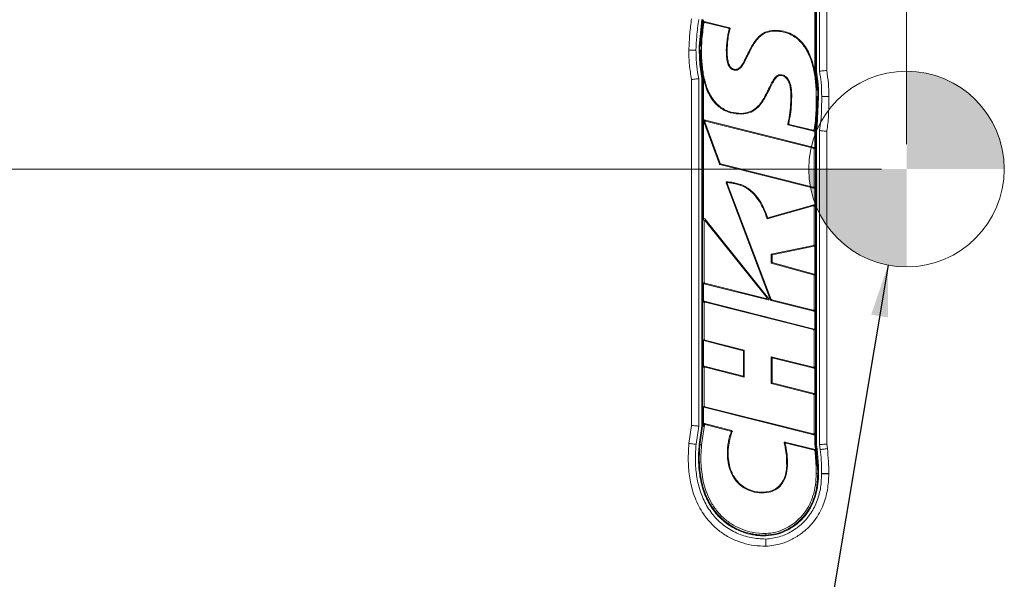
# Model space of a CAD drawing. Header units: millimetres. Extents: x 0 to 1118, y 0 to 864.
# Tile 199 of 248: x 742 to 805, y 445 to 481. Entities that reach past the tile are written whole.
import ezdxf

# ---------------------------------------------------------------- set-up
doc = ezdxf.new("R2010")
doc.units = ezdxf.units.MM
doc.styles.add('SLDTEXTSTYLE3', font='TXT', dxfattribs={"width": 0.605})
doc.dimstyles.new('SLDDIMSTYLE0', dxfattribs={"dimtxt": 0.18, "dimasz": 3.302, "dimexe": 0, "dimexo": 0.0625, "dimgap": 0, "dimtad": 0, "dimtih": 1, "dimtoh": 1, "dimdec": 0, "dimrnd": 1e-09, "dimzin": 0, "dimdsep": 46, "dimtxsty": 'Standard', "dimsah": 1, "dimcen": 0.09, "dimadec": 0, "dimazin": 0, "dimtfac": 3.302, "dimtdec": 0, "dimtofl": 0, "dimtmove": 0, "dimatfit": 3, "dimfxl": 1, "dimfrac": 2, "dimtolj": 1, "dimtzin": 0, "dimarcsym": 0})
doc.dimstyles.new('SLDDIMSTYLE1', dxfattribs={"dimtxt": 3.175, "dimasz": 3.302, "dimexe": 0, "dimexo": 0.0625, "dimgap": 0.79375, "dimtad": 0, "dimtih": 1, "dimtoh": 1, "dimdec": 1, "dimlfac": 4, "dimrnd": 1e-09, "dimzin": 12, "dimdsep": 46, "dimtxsty": 'SLDTEXTSTYLE3', "dimsah": 1, "dimcen": 0.09, "dimadec": 0, "dimazin": 3, "dimtfac": 1, "dimtofl": 0, "dimtmove": 0, "dimatfit": 3, "dimfxl": 1, "dimfrac": 2, "dimtolj": 1, "dimtzin": 12, "dimarcsym": 0})

# ---------------------------------------------------------------- blocks, each defined once
blk = doc.blocks.new('_D_7')
at = {"color": 7, "linetype": 'Continuous', "lineweight": 0}
for p, q in [((690.643, 549.546), (690.643, 575.881)), ((799.193, 473.236), (799.193, 575.881)), ((690.643, 574.281), (739.46, 574.281)), ((799.193, 574.281), (750.375, 574.281))]:
    blk.add_line(p, q, dxfattribs=at)
for points in [[(690.643, 574.281), (693.945, 573.773), (693.945, 574.789)], [(799.193, 574.281), (795.891, 574.789), (795.891, 573.773)]]:
    blk.add_solid(points, dxfattribs=at)
at = {"color": 7, "linetype": 'Continuous', "lineweight": 0, "insert": (739.46, 575.937), "char_height": 3.175, "attachment_point": 1, "style": 'SLDTEXTSTYLE3'}
blk.add_mtext('434.2', dxfattribs=at)
blk = doc.blocks.new('_D_8')
at = {"color": 7, "linetype": 'Continuous', "lineweight": 0}
for p, q in [((689.043, 545.286), (623.324, 545.286)), ((624.924, 545.286), (624.924, 510.897)), ((624.924, 471.636), (624.924, 506.025)), ((797.593, 471.636), (623.324, 471.636))]:
    blk.add_line(p, q, dxfattribs=at)
for points in [[(624.924, 545.286), (624.416, 541.984), (625.432, 541.984)], [(624.924, 471.636), (625.432, 474.938), (624.416, 474.938)]]:
    blk.add_solid(points, dxfattribs=at)
at = {"color": 7, "linetype": 'Continuous', "lineweight": 0, "insert": (619.467, 510.117), "char_height": 3.175, "attachment_point": 1, "style": 'SLDTEXTSTYLE3'}
blk.add_mtext('294.6', dxfattribs=at)
blk = doc.blocks.new('SW_DOWELSYMBOL_9')
at = {"linetype": 'Continuous', "lineweight": 0}
h = blk.add_hatch(color=0, dxfattribs=at)
edge = h.paths.add_edge_path(flags=0)
edge.add_arc((0, 0), 6.25, 0, 90)
edge.add_line((0, 6.25), (0, 0))
edge.add_line((0, 0), (6.25, 0))
h = blk.add_hatch(color=0, dxfattribs=at)
edge = h.paths.add_edge_path(flags=0)
edge.add_arc((0, 0), 6.25, 180, 270)
edge.add_line((0, -6.25), (0, 0))
edge.add_line((0, 0), (-6.25, 0))
at = {"color": 0, "linetype": 'Continuous', "lineweight": 0}
blk.add_circle((0, 0), 6.25, dxfattribs=at)

msp = doc.modelspace()

# ---------------------------------------------------------------- linework, layer by layer
at = {"color": 7, "linetype": 'Continuous', "lineweight": 15}
for p, q in [((793.382, 496.795), (793.382, 477.867)), ((793.432, 496.831), (793.432, 477.871)), ((793.631, 477.89), (793.631, 496.799)), ((794.089, 496.799), (794.089, 477.932)), ((793.332, 481.918), (793.332, 477.862)), ((785.933, 479.48), (786.103, 481.185)), ((787.873, 480.667), (786.243, 481.072)), ((787.812, 480.63), (786.287, 481.01)), ((785.272, 479.226), (785.272, 479.231)), ((785.73, 479.232), (785.73, 479.229)), ((785.929, 479.231), (785.933, 479.48)), ((785.968, 478.327), (785.929, 479.231)), ((785.979, 479.231), (785.983, 479.478)), ((786.038, 478.796), (786.029, 479.231)), ((787.721, 479.215), (787.67, 479.215)), ((786.103, 477.431), (785.968, 478.327)), ((786.153, 477.436), (786.018, 478.331)), ((788.247, 478), (788.249, 477.949)), ((793.332, 477.862), (793.333, 477.855)), ((793.382, 477.867), (793.489, 477.072)), ((793.432, 477.871), (793.539, 477.077)), ((785.446, 455.245), (785.446, 477.361)), ((785.904, 477.409), (785.904, 455.213)), ((786.103, 455.199), (786.103, 477.431)), ((786.153, 455.195), (786.153, 477.436)), ((786.203, 477.442), (786.202, 477.447)), ((786.203, 474.752), (786.203, 477.442)), ((793.513, 476.673), (793.521, 476.275)), ((793.539, 477.077), (793.563, 476.675)), ((793.563, 476.675), (793.571, 476.275)), ((793.571, 476.275), (793.478, 474.383)), ((793.77, 476.275), (793.77, 476.277)), ((794.229, 476.28), (794.229, 476.276)), ((786.203, 468.42), (786.203, 474.719)), ((786.205, 474.715), (787.232, 471.945)), ((786.285, 474.643), (786.205, 474.715)), ((786.26, 474.776), (786.34, 474.704)), ((793.297, 473.012), (786.26, 474.776)), ((786.285, 474.643), (787.27, 471.987)), ((793.246, 472.972), (786.34, 474.704)), ((791.629, 474.456), (793.266, 474.048)), ((791.691, 474.493), (793.228, 474.11)), ((793.332, 474.125), (793.332, 472.967)), ((793.429, 474.39), (793.382, 474.119)), ((793.382, 474.119), (793.382, 454.009)), ((793.478, 474.383), (793.432, 474.114)), ((793.432, 474.114), (793.432, 454.012)), ((793.631, 454.026), (793.631, 474.093)), ((794.089, 474.048), (794.089, 454.058)), ((793.246, 472.972), (793.297, 473.012)), ((793.332, 472.967), (793.281, 472.927)), ((793.281, 470.52), (793.281, 472.927)), ((787.232, 471.945), (787.27, 471.987)), ((787.302, 471.959), (787.264, 471.916)), ((787.264, 471.916), (793.274, 470.41)), ((787.302, 471.959), (793.224, 470.475)), ((787.659, 470.759), (790.504, 463.266)), ((787.734, 470.703), (790.542, 463.308)), ((793.274, 470.41), (793.224, 470.475)), ((793.281, 470.52), (793.332, 470.455)), ((793.332, 470.455), (793.332, 469.303)), ((793.222, 469.281), (790.281, 468.461)), ((793.273, 469.347), (790.314, 468.523)), ((793.222, 469.281), (793.273, 469.347)), ((793.332, 469.303), (793.281, 469.236)), ((793.281, 466.791), (793.281, 469.236)), ((786.254, 468.277), (786.203, 468.42)), ((786.286, 468.45), (786.336, 468.306)), ((790.383, 463.352), (786.286, 468.45)), ((786.254, 468.277), (786.254, 464.39)), ((790.25, 463.437), (786.336, 468.306)), ((790.542, 466.206), (793.244, 466.745)), ((790.593, 466.164), (793.294, 466.704)), ((793.294, 466.704), (793.244, 466.745)), ((793.281, 466.791), (793.332, 466.749)), ((793.332, 466.749), (793.332, 464.878)), ((790.542, 465.618), (790.542, 466.206)), ((790.593, 466.164), (790.542, 466.206)), ((790.593, 465.657), (790.593, 466.164)), ((790.593, 465.657), (790.542, 465.618)), ((793.247, 464.884), (790.542, 465.618)), ((793.297, 464.923), (790.593, 465.657)), ((793.247, 464.884), (793.297, 464.923)), ((793.332, 464.878), (793.281, 464.839)), ((793.281, 462.663), (793.281, 464.839)), ((786.203, 464.351), (786.254, 464.39)), ((786.203, 463.146), (786.203, 464.351)), ((786.289, 464.345), (786.238, 464.306)), ((786.238, 464.306), (790.336, 463.278)), ((786.289, 464.345), (790.202, 463.363)), ((790.25, 463.437), (790.383, 463.352)), ((786.254, 463.081), (786.203, 463.146)), ((786.254, 463.081), (786.254, 460.754)), ((786.261, 463.191), (786.312, 463.126)), ((793.297, 461.414), (786.261, 463.191)), ((793.246, 461.375), (786.312, 463.126)), ((790.336, 463.278), (790.202, 463.363)), ((790.504, 463.266), (790.542, 463.308)), ((790.574, 463.28), (790.537, 463.237)), ((790.537, 463.237), (793.274, 462.553)), ((790.574, 463.28), (793.224, 462.618)), ((793.274, 462.553), (793.224, 462.618)), ((793.281, 462.663), (793.332, 462.598)), ((793.332, 462.598), (793.332, 461.369)), ((793.246, 461.375), (793.297, 461.414)), ((793.332, 461.369), (793.281, 461.33)), ((793.281, 459.017), (793.281, 461.33)), ((786.203, 460.715), (786.254, 460.754)), ((786.203, 459.002), (786.203, 460.715)), ((786.289, 460.71), (786.238, 460.67)), ((786.238, 460.67), (788.767, 460.02)), ((786.289, 460.71), (788.818, 460.059)), ((788.767, 460.02), (788.818, 460.059)), ((788.767, 460.02), (788.767, 458.403)), ((788.818, 460.059), (788.818, 458.338)), ((790.542, 459.629), (793.224, 458.972)), ((790.542, 457.929), (790.542, 459.629)), ((790.592, 459.564), (790.542, 459.629)), ((786.254, 458.937), (786.203, 459.002)), ((786.261, 459.047), (786.312, 458.982)), ((788.767, 458.403), (786.261, 459.047)), ((788.818, 458.338), (786.312, 458.982)), ((790.593, 457.968), (790.592, 459.564)), ((790.592, 459.564), (793.274, 458.907)), ((793.274, 458.907), (793.224, 458.972)), ((793.281, 459.017), (793.332, 458.952)), ((786.254, 458.937), (786.254, 456.494)), ((788.767, 458.403), (788.818, 458.338)), ((793.332, 458.952), (793.332, 457.241)), ((790.593, 457.968), (790.542, 457.929)), ((793.246, 457.246), (790.542, 457.929)), ((793.297, 457.286), (790.593, 457.968)), ((793.246, 457.246), (793.297, 457.286)), ((793.332, 457.241), (793.281, 457.201)), ((793.281, 454.756), (793.281, 457.201)), ((786.203, 456.454), (786.254, 456.494)), ((786.203, 455.191), (786.203, 456.454)), ((786.289, 456.449), (786.238, 456.409)), ((786.289, 456.449), (793.224, 454.711)), ((786.238, 456.409), (793.274, 454.646)), ((785.281, 454.099), (785.446, 455.245)), ((785.904, 455.213), (785.737, 454.047)), ((785.934, 454.024), (786.103, 455.199)), ((786.153, 455.195), (785.984, 454.019)), ((786.266, 455.271), (786.084, 454.007)), ((786.203, 455.191), (786.153, 455.195)), ((786.203, 455.191), (786.224, 455.334)), ((786.266, 455.271), (786.224, 455.334)), ((786.281, 455.373), (786.323, 455.31)), ((786.281, 455.373), (788.019, 454.919)), ((787.947, 454.886), (786.323, 455.31)), ((793.274, 454.646), (793.224, 454.711)), ((793.281, 454.756), (793.332, 454.691)), ((793.332, 454.691), (793.332, 454.005)), ((785.984, 454.019), (786.084, 454.007)), ((791.421, 454.189), (793.344, 453.71)), ((793.298, 453.669), (791.491, 454.119)), ((793.382, 454.009), (793.419, 453.743)), ((793.432, 454.012), (793.469, 453.75)), ((793.675, 453.71), (793.631, 454.026)), ((794.089, 454.058), (794.129, 453.774)), ((793.506, 452.638), (793.419, 453.743)), ((793.469, 453.75), (793.556, 452.64)), ((791.529, 452.675), (791.58, 452.675)), ((793.438, 453.041), (793.455, 452.684)), ((793.514, 452.171), (793.506, 452.638)), ((793.556, 452.64), (793.564, 452.17)), ((793.763, 452.168), (793.763, 452.171)), ((794.221, 452.171), (794.221, 452.164)), ((790.405, 451.028), (790.415, 450.978))]:
    msp.add_line(p, q, dxfattribs=at)
at = {"color": 7, "linetype": 'Continuous', "lineweight": 15, "flags": 128}
for points in [[(790.751, 480.508), (790.751, 480.498), (790.751, 480.457)], [(786.029, 479.231), (786.014, 479.231), (785.999, 479.231), (785.979, 479.231)], [(786.029, 479.231), (786.04, 479.231), (786.08, 479.231)], [(793.332, 477.862), (793.357, 477.864), (793.382, 477.867)], [(786.203, 477.442), (786.178, 477.439), (786.153, 477.436)], [(791.113, 477.612), (791.113, 477.622), (791.112, 477.662)], [(791.801, 476.411), (791.812, 476.411), (791.852, 476.411)], [(793.471, 476.275), (793.461, 476.275), (793.42, 476.274)], [(793.471, 476.275), (793.486, 476.275), (793.501, 476.275), (793.521, 476.275)], [(788.63, 475.146), (788.63, 475.156), (788.63, 475.196)], [(793.332, 474.125), (793.357, 474.122), (793.382, 474.119)], [(788.495, 470.676), (788.492, 470.666), (788.48, 470.628)], [(785.904, 455.213), (785.857, 455.216), (785.795, 455.221), (785.719, 455.226), (785.634, 455.232), (785.542, 455.239), (785.446, 455.245)], [(793.332, 454.005), (793.357, 454.007), (793.382, 454.009)], [(794.089, 454.058), (793.993, 454.051), (793.901, 454.045), (793.816, 454.039), (793.74, 454.034), (793.678, 454.029), (793.631, 454.026)], [(787.804, 453.867), (787.794, 453.867), (787.754, 453.871)], [(794.129, 453.774), (794.058, 453.764), (793.988, 453.754), (793.921, 453.745), (793.858, 453.736), (793.801, 453.728), (793.751, 453.721), (793.709, 453.715), (793.675, 453.71)], [(793.514, 452.171), (793.483, 452.171), (793.453, 452.171), (793.413, 452.171)], [(790.192, 448.239), (790.192, 448.27), (790.192, 448.3), (790.192, 448.34)]]:
    msp.add_lwpolyline(points, dxfattribs=at)
at = {"color": 7, "linetype": 'Continuous', "lineweight": 0}
msp.add_circle((799.193, 471.636), 6.25, dxfattribs=at)
at = {"color": 7, "linetype": 'Continuous', "lineweight": 15}
for centre, major_axis, ratio, start_param, end_param in [((786.26, 474.721), (0.0493, -0.0442), 0.755742, 2.179777, 3.442812), ((786.108, 474.857), (-0.096, 0.137), 0.197502, 3.123046, 3.711348), ((786.26, 474.721), (0.0493, -0.0442), 0.755742, 4.031113, 4.103408), ((786.341, 474.648), (0.0493, -0.0442), 0.755742, 2.179777, 4.103408), ((793.227, 472.921), (-0.0443, -0.0346), 0.889953, 2.534678, 3.748508), ((793.278, 472.961), (-0.0443, -0.0346), 0.889953, 2.534678, 3.748508), ((787.281, 471.967), (0.0367, 0.0409), 0.909616, 2.694451, 3.588734), ((787.319, 472.01), (0.0367, 0.0409), 0.909616, 2.694451, 3.588734), ((793.227, 470.53), (-0.0368, 0.0472), 0.835862, 2.321863, 3.961322), ((793.278, 470.465), (-0.0368, 0.0472), 0.835862, 2.321863, 3.961322), ((793.227, 469.226), (-0.0364, -0.0479), 0.83152, 2.310902, 3.972283), ((793.278, 469.293), (-0.0364, -0.0479), 0.83152, 2.310902, 3.972283), ((786.257, 468.399), (0.0261, -0.0743), 0.634974, 2.077052, 4.206133), ((786.308, 468.256), (0.0261, -0.0743), 0.634974, 2.077052, 4.206133), ((793.227, 466.797), (-0.0436, 0.0358), 0.886301, 2.513066, 3.770119), ((793.278, 466.755), (-0.0436, 0.0358), 0.886301, 2.513066, 3.770119), ((793.227, 464.834), (-0.0446, -0.0341), 0.891319, 2.543231, 3.739954), ((793.278, 464.872), (-0.0446, -0.0341), 0.891319, 2.543231, 3.739954), ((786.257, 464.357), (0.0443, 0.0346), 0.889965, 2.534754, 3.748432), ((786.308, 464.396), (0.0443, 0.0346), 0.889965, 2.534754, 3.748432), ((790.194, 463.421), (-0.068, 0.0436), 0.61886, 2.067922, 4.215263), ((786.257, 463.136), (0.0368, -0.0472), 0.835569, 2.321106, 3.96208), ((786.308, 463.071), (0.0368, -0.0472), 0.835569, 2.321106, 3.96208), ((790.327, 463.335), (-0.068, 0.0436), 0.61886, 2.067922, 4.215263), ((790.553, 463.289), (0.0365, 0.0411), 0.909917, 2.697788, 3.585397), ((790.591, 463.331), (0.0365, 0.0411), 0.909917, 2.697788, 3.585397), ((793.227, 462.673), (-0.0368, 0.0471), 0.835962, 2.322122, 3.961064), ((793.278, 462.608), (-0.0368, 0.0471), 0.835962, 2.322122, 3.961064), ((793.227, 461.324), (-0.0443, -0.0345), 0.890069, 2.535397, 3.747789), ((793.278, 461.363), (-0.0443, -0.0345), 0.890069, 2.535397, 3.747789), ((786.257, 460.721), (0.0444, 0.0344), 0.89038, 2.537325, 3.74586), ((786.308, 460.76), (0.0444, 0.0344), 0.89038, 2.537325, 3.74586), ((786.257, 458.992), (0.0367, -0.0473), 0.834883, 2.319342, 3.963843), ((786.308, 458.927), (0.0367, -0.0473), 0.834883, 2.319342, 3.963843), ((793.227, 459.026), (-0.0369, 0.047), 0.836718, 2.32409, 3.959095), ((793.278, 458.962), (-0.0369, 0.047), 0.836718, 2.32409, 3.959095), ((793.227, 457.195), (-0.0443, -0.0345), 0.890066, 2.535377, 3.747808), ((793.278, 457.235), (-0.0443, -0.0345), 0.890066, 2.535377, 3.747808), ((786.257, 456.46), (0.0443, 0.0346), 0.889941, 2.534604, 3.748581), ((786.308, 456.5), (0.0443, 0.0346), 0.889941, 2.534604, 3.748581), ((786.276, 455.318), (0.0324, -0.0487), 0.855026, 2.378011, 3.905175), ((786.318, 455.255), (0.0324, -0.0487), 0.855026, 2.378011, 3.905175), ((793.227, 454.766), (-0.0368, 0.0472), 0.835857, 2.32185, 3.961336), ((793.278, 454.701), (-0.0368, 0.0472), 0.835857, 2.32185, 3.961336)]:
    msp.add_ellipse(centre, major_axis=major_axis, ratio=ratio, start_param=start_param, end_param=end_param, dxfattribs=at)
for points, knots in [([(785.272, 479.231), (785.287, 479.584), (785.316, 480.252), (785.404, 480.914), (785.446, 481.226)], [0, 0, 0, 0, 0.528539, 1, 1, 1, 1]), ([(785.904, 481.2), (785.856, 480.839), (785.768, 480.186), (785.742, 479.527), (785.73, 479.232)], [0, 0, 0, 0, 0.552118, 1, 1, 1, 1]), ([(785.983, 479.478), (785.984, 479.503), (785.993, 479.745), (786.028, 480.15), (786.093, 480.691), (786.133, 481.018), (786.153, 481.182)], [0, 0, 0, 0, 0.044767, 0.422712, 0.711347, 1, 1, 1, 1]), ([(786.044, 479.69), (786.057, 479.86), (786.082, 480.194), (786.145, 480.69), (786.184, 481.016), (786.203, 481.179)], [0, 0, 0, 0, 0.341968, 0.670974, 1, 1, 1, 1]), ([(786.186, 481.033), (786.165, 480.859), (786.117, 480.471), (786.066, 480.024), (786.048, 479.749), (786.044, 479.69)], [0, 0, 0, 0, 0.389019, 0.86791, 1, 1, 1, 1]), ([(786.186, 481.033), (786.187, 481.038), (786.189, 481.049), (786.199, 481.063), (786.212, 481.071), (786.227, 481.075), (786.238, 481.073), (786.243, 481.072)], [0, 0, 0, 0, 0.207841, 0.416523, 0.607607, 0.789609, 1, 1, 1, 1]), ([(786.229, 480.97), (786.22, 480.984), (786.206, 481.005), (786.191, 481.025), (786.186, 481.033)], [0, 0, 0, 0, 0.640394, 1, 1, 1, 1]), ([(786.287, 481.01), (786.281, 481.011), (786.27, 481.012), (786.254, 481.008), (786.242, 480.999), (786.233, 480.986), (786.231, 480.976), (786.229, 480.97)], [0, 0, 0, 0, 0.2079657, 0.4167612, 0.6080419, 0.7902631, 1, 1, 1, 1]), ([(786.243, 481.072), (786.253, 481.058), (786.268, 481.037), (786.282, 481.016), (786.287, 481.01)], [0, 0, 0, 0, 0.68272, 1, 1, 1, 1]), ([(786.229, 480.97), (786.205, 480.774), (786.157, 480.387), (786.094, 479.807), (786.085, 479.423), (786.08, 479.231)], [0, 0, 0, 0, 0.340481, 0.669792, 1, 1, 1, 1]), ([(787.67, 479.215), (787.68, 479.431), (787.697, 479.775), (787.768, 480.228), (787.821, 480.463), (787.846, 480.574)], [0, 0, 0, 0, 0.472538, 0.752635, 1, 1, 1, 1]), ([(787.721, 479.215), (787.731, 479.431), (787.749, 479.791), (787.824, 480.256), (787.882, 480.503), (787.907, 480.61)], [0, 0, 0, 0, 0.45977, 0.766988, 1, 1, 1, 1]), ([(787.812, 480.63), (787.824, 480.637), (787.845, 480.65), (787.865, 480.662), (787.873, 480.667)], [0, 0, 0, 0, 0.6140071, 1, 1, 1, 1]), ([(787.846, 480.574), (787.847, 480.579), (787.848, 480.59), (787.844, 480.605), (787.835, 480.618), (787.824, 480.626), (787.815, 480.629), (787.812, 480.63)], [0, 0, 0, 0, 0.220826, 0.442349, 0.649095, 0.849967, 1, 1, 1, 1]), ([(787.907, 480.61), (787.899, 480.605), (787.879, 480.593), (787.858, 480.581), (787.846, 480.574)], [0, 0, 0, 0, 0.386078, 1, 1, 1, 1]), ([(787.873, 480.667), (787.878, 480.665), (787.889, 480.661), (787.9, 480.65), (787.907, 480.636), (787.909, 480.622), (787.908, 480.614), (787.907, 480.61)], [0, 0, 0, 0, 0.220006, 0.44074, 0.646552, 0.846353, 1, 1, 1, 1]), ([(790.751, 480.508), (790.548, 480.485), (790.167, 480.441), (789.635, 480.038), (789.304, 479.534), (789.046, 479.012), (788.854, 478.604), (788.679, 478.287), (788.514, 478.103), (788.384, 478.015), (788.292, 478.005), (788.247, 478)], [0, 0, 0, 0, 0.160682, 0.301437, 0.516081, 0.639305, 0.767098, 0.877959, 0.926769, 0.96474, 1, 1, 1, 1]), ([(790.751, 480.457), (790.567, 480.438), (790.196, 480.398), (789.673, 480.007), (789.3, 479.435), (789.035, 478.864), (788.813, 478.415), (788.633, 478.135), (788.437, 477.984), (788.32, 477.953), (788.258, 477.95), (788.249, 477.949)], [0, 0, 0, 0, 0.1463263, 0.2936295, 0.5028863, 0.6888135, 0.7969059, 0.9056636, 0.9508184, 0.9921528, 1, 1, 1, 1]), ([(793.333, 477.855), (793.267, 478.137), (793.129, 478.73), (792.728, 479.524), (792.12, 480.147), (791.427, 480.466), (790.954, 480.495), (790.751, 480.508)], [0, 0, 0, 0, 0.214247, 0.451054, 0.649993, 0.849934, 1, 1, 1, 1]), ([(793.42, 476.274), (793.416, 476.49), (793.406, 477.008), (793.309, 477.825), (793.077, 478.713), (792.68, 479.505), (792.083, 480.109), (791.407, 480.418), (790.947, 480.445), (790.751, 480.457)], [0, 0, 0, 0, 0.1166515, 0.2799885, 0.442896, 0.610825, 0.7522835, 0.8944516, 1, 1, 1, 1]), ([(785.73, 479.232), (785.702, 479.232), (785.647, 479.232), (785.508, 479.231), (785.387, 479.231), (785.307, 479.231), (785.283, 479.231), (785.272, 479.231)], [0, 0, 0, 0, 0.290846, 0.581697, 0.872547, 0.942588, 1, 1, 1, 1]), ([(785.73, 479.229), (785.702, 479.228), (785.647, 479.228), (785.508, 479.227), (785.387, 479.227), (785.307, 479.226), (785.283, 479.226), (785.272, 479.226)], [0, 0, 0, 0, 0.290846, 0.581693, 0.872546, 0.942588, 1, 1, 1, 1]), ([(785.446, 477.361), (785.393, 477.667), (785.288, 478.285), (785.277, 478.911), (785.272, 479.226)], [0, 0, 0, 0, 0.4966694, 1, 1, 1, 1]), ([(785.73, 479.229), (785.736, 478.889), (785.748, 478.278), (785.856, 477.676), (785.904, 477.409)], [0, 0, 0, 0, 0.555612, 1, 1, 1, 1]), ([(786.018, 478.331), (786.016, 478.353), (785.99, 478.652), (785.984, 478.953), (785.979, 479.231)], [0, 0, 0, 0, 0.073403, 1, 1, 1, 1]), ([(785.983, 479.478), (785.983, 479.478), (785.983, 479.478), (785.983, 479.478), (785.983, 479.479), (785.984, 479.48), (785.987, 479.482), (785.998, 479.489), (786.015, 479.498), (786.029, 479.504), (786.035, 479.506)], [0, 0, 0, 0, 0.000242, 0.002455, 0.005438, 0.013226, 0.044908, 0.170417, 0.670933, 1, 1, 1, 1]), ([(786.035, 479.506), (786.035, 479.522), (786.038, 479.583), (786.041, 479.645), (786.044, 479.69)], [0, 0, 0, 0, 0.265712, 1, 1, 1, 1]), ([(786.08, 479.231), (786.084, 479.015), (786.093, 478.513), (786.178, 477.728), (786.383, 476.888), (786.736, 476.137), (787.277, 475.561), (787.936, 475.24), (788.406, 475.21), (788.63, 475.196)], [0, 0, 0, 0, 0.120707, 0.2808554, 0.4405891, 0.6024967, 0.7385287, 0.8751925, 1, 1, 1, 1]), ([(788.249, 477.949), (788.198, 477.953), (788.101, 477.96), (787.973, 478.031), (787.854, 478.16), (787.752, 478.389), (787.689, 478.706), (787.672, 478.995), (787.671, 479.165), (787.67, 479.215)], [0, 0, 0, 0, 0.09857, 0.187576, 0.276246, 0.436407, 0.669196, 0.903164, 1, 1, 1, 1]), ([(788.247, 478), (788.197, 478.004), (788.105, 478.012), (787.981, 478.089), (787.867, 478.237), (787.783, 478.477), (787.729, 478.817), (787.724, 479.07), (787.721, 479.215)], [0, 0, 0, 0, 0.103083, 0.186492, 0.292164, 0.481779, 0.701715, 1, 1, 1, 1]), ([(786.038, 478.796), (786.042, 478.72), (786.049, 478.566), (786.062, 478.413), (786.068, 478.337)], [0, 0, 0, 0, 0.499847, 1, 1, 1, 1]), ([(786.068, 478.337), (786.083, 478.187), (786.114, 477.889), (786.173, 477.594), (786.202, 477.447)], [0, 0, 0, 0, 0.499635, 1, 1, 1, 1]), ([(793.463, 476.669), (793.453, 476.868), (793.431, 477.265), (793.366, 477.658), (793.333, 477.855)], [0, 0, 0, 0, 0.49967, 1, 1, 1, 1]), ([(794.089, 477.932), (794.088, 477.932), (794.063, 477.93), (793.982, 477.923), (793.852, 477.911), (793.714, 477.898), (793.659, 477.893), (793.631, 477.89)], [0, 0, 0, 0, 0.009112, 0.128281, 0.419436, 0.709698, 1, 1, 1, 1]), ([(793.77, 476.277), (793.765, 476.578), (793.754, 477.119), (793.669, 477.653), (793.631, 477.89)], [0, 0, 0, 0, 0.5564777, 1, 1, 1, 1]), ([(794.089, 477.932), (794.131, 477.661), (794.214, 477.114), (794.224, 476.56), (794.229, 476.28)], [0, 0, 0, 0, 0.495055, 1, 1, 1, 1]), ([(785.904, 477.409), (785.876, 477.406), (785.821, 477.4), (785.683, 477.385), (785.553, 477.372), (785.472, 477.363), (785.447, 477.361), (785.446, 477.361)], [0, 0, 0, 0, 0.290129, 0.580213, 0.871461, 0.991479, 1, 1, 1, 1]), ([(786.202, 477.447), (786.248, 477.265), (786.367, 476.794), (786.687, 476.119), (787.239, 475.524), (787.915, 475.192), (788.399, 475.161), (788.63, 475.146)], [0, 0, 0, 0, 0.154241, 0.399345, 0.604461, 0.810536, 1, 1, 1, 1]), ([(788.63, 475.196), (788.828, 475.217), (789.225, 475.259), (789.664, 475.595), (789.957, 475.966), (790.205, 476.387), (790.404, 476.817), (790.607, 477.229), (790.767, 477.486), (790.94, 477.626), (791.044, 477.659), (791.1, 477.662), (791.112, 477.662)], [0, 0, 0, 0, 0.158469, 0.318048, 0.429628, 0.54158, 0.712654, 0.813182, 0.914272, 0.954511, 0.990407, 1, 1, 1, 1]), ([(788.63, 475.146), (788.844, 475.17), (789.243, 475.214), (789.683, 475.545), (789.973, 475.899), (790.226, 476.319), (790.429, 476.75), (790.626, 477.158), (790.775, 477.408), (790.918, 477.547), (791.018, 477.604), (791.083, 477.609), (791.113, 477.612)], [0, 0, 0, 0, 0.171108, 0.319072, 0.430066, 0.541428, 0.714872, 0.815446, 0.908861, 0.947911, 0.975952, 1, 1, 1, 1]), ([(791.112, 477.662), (791.182, 477.655), (791.321, 477.641), (791.514, 477.519), (791.692, 477.293), (791.829, 476.91), (791.843, 476.595), (791.852, 476.411)], [0, 0, 0, 0, 0.130036, 0.257127, 0.41353, 0.6581, 1, 1, 1, 1]), ([(791.113, 477.612), (791.167, 477.607), (791.285, 477.597), (791.458, 477.5), (791.626, 477.304), (791.776, 476.933), (791.792, 476.614), (791.801, 476.411)], [0, 0, 0, 0, 0.1055259, 0.2305285, 0.3767169, 0.6044537, 1, 1, 1, 1]), ([(793.513, 476.673), (793.512, 476.673), (793.5, 476.67), (793.483, 476.67), (793.468, 476.669), (793.463, 476.669)], [0, 0, 0, 0, 0.100152, 0.700059, 1, 1, 1, 1]), ([(793.489, 477.072), (793.493, 477.02), (793.504, 476.887), (793.51, 476.754), (793.513, 476.673)], [0, 0, 0, 0, 0.3964285, 1, 1, 1, 1]), ([(791.801, 476.411), (791.796, 476.195), (791.785, 475.751), (791.728, 475.115), (791.637, 474.703), (791.595, 474.514)], [0, 0, 0, 0, 0.338446, 0.696536, 1, 1, 1, 1]), ([(791.852, 476.411), (791.847, 476.195), (791.837, 475.768), (791.781, 475.144), (791.697, 474.743), (791.657, 474.55)], [0, 0, 0, 0, 0.3453308, 0.6839349, 1, 1, 1, 1]), ([(793.284, 474.145), (793.315, 474.343), (793.379, 474.755), (793.413, 475.467), (793.418, 475.979), (793.42, 476.274)], [0, 0, 0, 0, 0.281473, 0.584548, 1, 1, 1, 1]), ([(793.521, 476.275), (793.521, 476.167), (793.521, 475.843), (793.507, 475.322), (793.479, 474.801), (793.442, 474.497), (793.429, 474.39)], [0, 0, 0, 0, 0.1713889, 0.5141995, 0.8291656, 1, 1, 1, 1]), ([(793.471, 476.275), (793.471, 476.167), (793.471, 475.989), (793.468, 475.811), (793.466, 475.741)], [0, 0, 0, 0, 0.606292, 1, 1, 1, 1]), ([(793.631, 474.093), (793.663, 474.302), (793.726, 474.712), (793.763, 475.441), (793.768, 475.959), (793.77, 476.275)], [0, 0, 0, 0, 0.289597, 0.567654, 1, 1, 1, 1]), ([(794.229, 476.28), (794.217, 476.28), (794.192, 476.28), (794.112, 476.279), (793.992, 476.279), (793.853, 476.278), (793.798, 476.277), (793.77, 476.277)], [0, 0, 0, 0, 0.06298, 0.1274565, 0.4183063, 0.7091555, 1, 1, 1, 1]), ([(794.229, 476.276), (794.217, 476.276), (794.192, 476.276), (794.112, 476.276), (793.992, 476.275), (793.853, 476.275), (793.798, 476.275), (793.77, 476.275)], [0, 0, 0, 0, 0.062979, 0.127455, 0.418306, 0.709153, 1, 1, 1, 1]), ([(794.229, 476.276), (794.225, 475.91), (794.217, 475.21), (794.165, 474.464), (794.097, 474.092), (794.089, 474.048)], [0, 0, 0, 0, 0.49189, 0.939826, 1, 1, 1, 1]), ([(793.323, 474.083), (793.353, 474.259), (793.421, 474.648), (793.451, 475.203), (793.462, 475.58), (793.466, 475.741)], [0, 0, 0, 0, 0.321136, 0.709789, 1, 1, 1, 1]), ([(793.466, 475.741), (793.462, 475.595), (793.453, 475.252), (793.425, 474.711), (793.363, 474.32), (793.332, 474.125)], [0, 0, 0, 0, 0.269243, 0.6337976, 1, 1, 1, 1]), ([(791.629, 474.456), (791.623, 474.458), (791.613, 474.462), (791.601, 474.473), (791.594, 474.487), (791.592, 474.501), (791.594, 474.51), (791.595, 474.514)], [0, 0, 0, 0, 0.217796, 0.436345, 0.639562, 0.836267, 1, 1, 1, 1]), ([(791.595, 474.514), (791.603, 474.518), (791.624, 474.53), (791.644, 474.542), (791.657, 474.55)], [0, 0, 0, 0, 0.382278, 1, 1, 1, 1]), ([(791.691, 474.493), (791.678, 474.485), (791.657, 474.473), (791.636, 474.461), (791.629, 474.456)], [0, 0, 0, 0, 0.618009, 1, 1, 1, 1]), ([(791.657, 474.55), (791.656, 474.544), (791.654, 474.534), (791.659, 474.518), (791.667, 474.505), (791.679, 474.497), (791.687, 474.494), (791.691, 474.493)], [0, 0, 0, 0, 0.218851, 0.438418, 0.642821, 0.840991, 1, 1, 1, 1]), ([(793.228, 474.11), (793.233, 474.109), (793.244, 474.107), (793.26, 474.112), (793.272, 474.121), (793.281, 474.132), (793.283, 474.141), (793.284, 474.145)], [0, 0, 0, 0, 0.216884, 0.434568, 0.636711, 0.832188, 1, 1, 1, 1]), ([(793.266, 474.048), (793.261, 474.056), (793.249, 474.077), (793.236, 474.097), (793.228, 474.11)], [0, 0, 0, 0, 0.381997, 1, 1, 1, 1]), ([(793.323, 474.083), (793.321, 474.078), (793.318, 474.068), (793.307, 474.056), (793.293, 474.048), (793.279, 474.046), (793.27, 474.048), (793.266, 474.048)], [0, 0, 0, 0, 0.2179955, 0.4367177, 0.6401341, 0.8371393, 1, 1, 1, 1]), ([(793.284, 474.145), (793.292, 474.132), (793.305, 474.112), (793.318, 474.091), (793.323, 474.083)], [0, 0, 0, 0, 0.618278, 1, 1, 1, 1]), ([(794.089, 474.048), (794.088, 474.048), (794.063, 474.05), (793.982, 474.058), (793.852, 474.071), (793.714, 474.085), (793.659, 474.09), (793.631, 474.093)], [0, 0, 0, 0, 0.008848, 0.128306, 0.419549, 0.709752, 1, 1, 1, 1]), ([(787.659, 470.759), (787.657, 470.765), (787.654, 470.777), (787.657, 470.794), (787.665, 470.808), (787.676, 470.817), (787.69, 470.822), (787.7, 470.822), (787.705, 470.822)], [0, 0, 0, 0, 0.189308, 0.3799, 0.541866, 0.685325, 0.832831, 1, 1, 1, 1]), ([(787.734, 470.703), (787.716, 470.717), (787.691, 470.736), (787.665, 470.754), (787.659, 470.759)], [0, 0, 0, 0, 0.734953, 1, 1, 1, 1]), ([(787.705, 470.822), (787.712, 470.817), (787.737, 470.798), (787.763, 470.779), (787.782, 470.766)], [0, 0, 0, 0, 0.264836, 1, 1, 1, 1]), ([(788.495, 470.676), (788.393, 470.705), (788.189, 470.764), (787.923, 470.805), (787.761, 470.818), (787.705, 470.822)], [0, 0, 0, 0, 0.3947019, 0.7926891, 1, 1, 1, 1]), ([(787.782, 470.766), (787.775, 470.766), (787.764, 470.766), (787.749, 470.759), (787.738, 470.749), (787.732, 470.736), (787.73, 470.721), (787.732, 470.71), (787.734, 470.704), (787.734, 470.703)], [0, 0, 0, 0, 0.188749, 0.348693, 0.509385, 0.652691, 0.79599, 0.956451, 1, 1, 1, 1]), ([(788.48, 470.628), (788.376, 470.658), (788.198, 470.708), (787.963, 470.748), (787.834, 470.76), (787.782, 470.766)], [0, 0, 0, 0, 0.453978, 0.777535, 1, 1, 1, 1]), ([(790.281, 468.461), (790.21, 468.665), (790.079, 469.045), (789.8, 469.565), (789.423, 470.067), (788.97, 470.444), (788.605, 470.581), (788.48, 470.628)], [0, 0, 0, 0, 0.221544, 0.411735, 0.601503, 0.863845, 1, 1, 1, 1]), ([(790.314, 468.523), (790.248, 468.711), (790.107, 469.108), (789.797, 469.673), (789.35, 470.218), (788.882, 470.542), (788.566, 470.652), (788.495, 470.676)], [0, 0, 0, 0, 0.205008, 0.4313, 0.656731, 0.923782, 1, 1, 1, 1]), ([(790.314, 468.523), (790.314, 468.523), (790.301, 468.502), (790.291, 468.482), (790.281, 468.461)], [0, 0, 0, 0, 0.000273, 1, 1, 1, 1]), ([(787.754, 453.871), (787.767, 453.978), (787.796, 454.202), (787.871, 454.521), (787.944, 454.728), (787.978, 454.823)], [0, 0, 0, 0, 0.330271, 0.6905, 1, 1, 1, 1]), ([(788.048, 454.853), (788.023, 454.792), (787.956, 454.631), (787.867, 454.301), (787.828, 454.03), (787.804, 453.867)], [0, 0, 0, 0, 0.19524, 0.512909, 1, 1, 1, 1]), ([(787.947, 454.886), (787.962, 454.894), (787.986, 454.905), (788.01, 454.916), (788.019, 454.919)], [0, 0, 0, 0, 0.663596, 1, 1, 1, 1]), ([(787.978, 454.823), (787.98, 454.828), (787.983, 454.839), (787.981, 454.855), (787.974, 454.869), (787.963, 454.88), (787.953, 454.884), (787.948, 454.886), (787.947, 454.886)], [0, 0, 0, 0, 0.20632, 0.413507, 0.602542, 0.782022, 0.970316, 1, 1, 1, 1]), ([(788.023, 454.843), (788.023, 454.843), (788.009, 454.838), (787.995, 454.831), (787.978, 454.823), (787.978, 454.823)], [0, 0, 0, 0, 0.000176, 0.999856, 1, 1, 1, 1]), ([(788.019, 454.919), (788.024, 454.918), (788.035, 454.914), (788.047, 454.902), (788.053, 454.888), (788.055, 454.873), (788.052, 454.861), (788.049, 454.855), (788.048, 454.853)], [0, 0, 0, 0, 0.199615, 0.400223, 0.580518, 0.748907, 0.924557, 1, 1, 1, 1]), ([(788.048, 454.853), (788.04, 454.85), (788.032, 454.846), (788.023, 454.843), (788.023, 454.843)], [0, 0, 0, 0, 0.999729, 1, 1, 1, 1]), ([(790.194, 447.532), (789.952, 447.541), (789.452, 447.56), (788.711, 447.728), (787.991, 448.008), (787.328, 448.408), (786.681, 448.963), (786.068, 449.74), (785.601, 450.717), (785.328, 451.772), (785.205, 452.895), (785.254, 453.671), (785.281, 454.099)], [0, 0, 0, 0, 0.077762, 0.160011, 0.24224, 0.324596, 0.406951, 0.51442, 0.639574, 0.751066, 0.86269, 1, 1, 1, 1]), ([(785.737, 454.047), (785.709, 454.05), (785.654, 454.056), (785.516, 454.072), (785.389, 454.087), (785.309, 454.096), (785.284, 454.099), (785.281, 454.099)], [0, 0, 0, 0, 0.290805, 0.581605, 0.872492, 0.983842, 1, 1, 1, 1]), ([(785.737, 454.047), (785.715, 453.738), (785.672, 453.115), (785.732, 452.173), (785.922, 451.237), (786.269, 450.334), (786.794, 449.516), (787.49, 448.836), (788.323, 448.344), (789.241, 448.042), (789.877, 448.007), (790.193, 447.99)], [0, 0, 0, 0, 0.108213, 0.21794, 0.329012, 0.44097, 0.554084, 0.666116, 0.778137, 0.889711, 1, 1, 1, 1]), ([(790.192, 448.189), (790.078, 448.191), (789.848, 448.196), (789.506, 448.236), (788.943, 448.343), (788.183, 448.622), (787.331, 449.221), (786.781, 449.883), (786.448, 450.473), (786.175, 451.108), (786.003, 451.784), (785.915, 452.477), (785.888, 452.99), (785.892, 453.509), (785.92, 453.852), (785.934, 454.024)], [0, 0, 0, 0, 0.041558, 0.083632, 0.124991, 0.250014, 0.37466, 0.499483, 0.559472, 0.620853, 0.750328, 0.81143, 0.874785, 0.9372, 1, 1, 1, 1]), ([(785.984, 454.019), (785.97, 453.851), (785.943, 453.515), (785.938, 453.005), (785.963, 452.498), (786.027, 451.983), (786.133, 451.476), (786.333, 450.825), (786.629, 450.214), (787.023, 449.669), (787.493, 449.17), (788.197, 448.67), (788.926, 448.402), (789.428, 448.301), (789.682, 448.265), (789.937, 448.243), (790.108, 448.24), (790.192, 448.239)], [0, 0, 0, 0, 0.06182, 0.123855, 0.187188, 0.248212, 0.314175, 0.377428, 0.498133, 0.561459, 0.623803, 0.749323, 0.874729, 0.905929, 0.937486, 0.968878, 1, 1, 1, 1]), ([(786.084, 454.007), (786.068, 453.792), (786.02, 453.167), (786.077, 452.127), (786.325, 451.099), (786.695, 450.313), (787.08, 449.744), (787.563, 449.252), (788.114, 448.861), (788.71, 448.584), (789.401, 448.382), (789.903, 448.356), (790.192, 448.34)], [0, 0, 0, 0, 0.081029, 0.235233, 0.388888, 0.474431, 0.559897, 0.645877, 0.731842, 0.811799, 0.891791, 1, 1, 1, 1]), ([(791.365, 454.132), (791.363, 454.138), (791.361, 454.149), (791.365, 454.166), (791.373, 454.179), (791.385, 454.187), (791.399, 454.191), (791.411, 454.191), (791.418, 454.19), (791.421, 454.189)], [0, 0, 0, 0, 0.187774, 0.343065, 0.499182, 0.636367, 0.77209, 0.92428, 1, 1, 1, 1]), ([(791.435, 454.063), (791.435, 454.063), (791.415, 454.081), (791.394, 454.104), (791.37, 454.127), (791.365, 454.132)], [0, 0, 0, 0, 0.000094, 0.763089, 1, 1, 1, 1]), ([(791.529, 452.675), (791.527, 452.891), (791.522, 453.272), (791.458, 453.76), (791.391, 454.026), (791.365, 454.132)], [0, 0, 0, 0, 0.440199, 0.777324, 1, 1, 1, 1]), ([(791.421, 454.189), (791.426, 454.184), (791.45, 454.16), (791.473, 454.137), (791.491, 454.119)], [0, 0, 0, 0, 0.236646, 1, 1, 1, 1]), ([(791.491, 454.119), (791.485, 454.12), (791.474, 454.122), (791.457, 454.118), (791.445, 454.11), (791.437, 454.098), (791.433, 454.084), (791.433, 454.072), (791.434, 454.065), (791.435, 454.063)], [0, 0, 0, 0, 0.187996, 0.344206, 0.501262, 0.639614, 0.776771, 0.930588, 1, 1, 1, 1]), ([(791.435, 454.063), (791.475, 453.877), (791.545, 453.556), (791.576, 453.089), (791.578, 452.814), (791.58, 452.675)], [0, 0, 0, 0, 0.408235, 0.70351, 1, 1, 1, 1]), ([(793.332, 454.005), (793.347, 453.898), (793.395, 453.578), (793.421, 453.256), (793.438, 453.041)], [0, 0, 0, 0, 0.333483, 1, 1, 1, 1]), ([(790.415, 450.978), (790.197, 450.954), (789.761, 450.906), (789.082, 451.077), (788.473, 451.456), (788.023, 452.045), (787.798, 452.681), (787.723, 453.301), (787.744, 453.681), (787.754, 453.871)], [0, 0, 0, 0, 0.141057, 0.282517, 0.444647, 0.597348, 0.753717, 0.876688, 1, 1, 1, 1]), ([(787.804, 453.867), (787.792, 453.65), (787.771, 453.261), (787.854, 452.704), (788.037, 452.148), (788.404, 451.595), (788.987, 451.175), (789.684, 450.957), (790.159, 451.004), (790.405, 451.028)], [0, 0, 0, 0, 0.143027, 0.257061, 0.370843, 0.528564, 0.686675, 0.837826, 1, 1, 1, 1]), ([(793.298, 453.669), (793.307, 453.677), (793.322, 453.691), (793.337, 453.704), (793.344, 453.71)], [0, 0, 0, 0, 0.555246, 1, 1, 1, 1]), ([(793.333, 453.631), (793.332, 453.636), (793.33, 453.646), (793.32, 453.659), (793.309, 453.666), (793.301, 453.669), (793.298, 453.669)], [0, 0, 0, 0, 0.283154, 0.566807, 0.841625, 1, 1, 1, 1]), ([(793.379, 453.672), (793.372, 453.666), (793.357, 453.652), (793.342, 453.638), (793.333, 453.631)], [0, 0, 0, 0, 0.444734, 1, 1, 1, 1]), ([(793.413, 452.171), (793.41, 452.387), (793.406, 452.744), (793.378, 453.231), (793.348, 453.501), (793.333, 453.631)], [0, 0, 0, 0, 0.442603, 0.731809, 1, 1, 1, 1]), ([(793.344, 453.71), (793.349, 453.708), (793.359, 453.705), (793.37, 453.694), (793.376, 453.682), (793.378, 453.674), (793.379, 453.672)], [0, 0, 0, 0, 0.284542, 0.569563, 0.845895, 1, 1, 1, 1]), ([(793.379, 453.672), (793.4, 453.482), (793.424, 453.272), (793.437, 453.061), (793.438, 453.041)], [0, 0, 0, 0, 0.905059, 1, 1, 1, 1]), ([(793.763, 452.171), (793.76, 452.457), (793.755, 452.971), (793.7, 453.483), (793.675, 453.71)], [0, 0, 0, 0, 0.5550258, 1, 1, 1, 1]), ([(794.129, 453.774), (794.158, 453.502), (794.214, 452.969), (794.219, 452.433), (794.221, 452.171)], [0, 0, 0, 0, 0.5104916, 1, 1, 1, 1]), ([(790.405, 451.028), (790.51, 451.059), (790.74, 451.128), (791.057, 451.374), (791.334, 451.743), (791.503, 452.2), (791.521, 452.525), (791.529, 452.675)], [0, 0, 0, 0, 0.151804, 0.333732, 0.546569, 0.790997, 1, 1, 1, 1]), ([(791.58, 452.675), (791.563, 452.456), (791.529, 452.015), (791.229, 451.475), (790.837, 451.113), (790.548, 451.021), (790.415, 450.978)], [0, 0, 0, 0, 0.295375, 0.593099, 0.812623, 1, 1, 1, 1]), ([(793.455, 452.684), (793.462, 452.678), (793.479, 452.664), (793.497, 452.648), (793.506, 452.638)], [0, 0, 0, 0, 0.434026, 1, 1, 1, 1]), ([(790.192, 448.239), (790.41, 448.261), (790.824, 448.302), (791.402, 448.52), (791.924, 448.809), (792.391, 449.186), (792.785, 449.634), (793.091, 450.14), (793.332, 450.733), (793.483, 451.417), (793.503, 451.919), (793.514, 452.171)], [0, 0, 0, 0, 0.114362, 0.21816, 0.321983, 0.427096, 0.532188, 0.634145, 0.736166, 0.867912, 1, 1, 1, 1]), ([(790.192, 448.34), (790.41, 448.363), (790.82, 448.405), (791.387, 448.625), (791.893, 448.911), (792.345, 449.283), (792.723, 449.722), (793.015, 450.216), (793.243, 450.791), (793.384, 451.449), (793.403, 451.93), (793.413, 452.171)], [0, 0, 0, 0, 0.1176935, 0.2218843, 0.3260973, 0.4313038, 0.5364902, 0.6381789, 0.7399349, 0.8698052, 1, 1, 1, 1]), ([(793.564, 452.17), (793.562, 452.05), (793.558, 451.81), (793.522, 451.45), (793.463, 451.096), (793.344, 450.627), (793.12, 450.066), (792.721, 449.458), (792.207, 448.944), (791.595, 448.551), (790.918, 448.266), (790.435, 448.215), (790.192, 448.189)], [0, 0, 0, 0, 0.062551, 0.124605, 0.187418, 0.248415, 0.375362, 0.498597, 0.623244, 0.749266, 0.874179, 1, 1, 1, 1]), ([(790.193, 447.99), (790.485, 448.024), (791.061, 448.09), (791.854, 448.459), (792.549, 448.968), (793.113, 449.642), (793.506, 450.435), (793.729, 451.295), (793.752, 451.879), (793.763, 452.168)], [0, 0, 0, 0, 0.143764, 0.284229, 0.424949, 0.565911, 0.712688, 0.858035, 1, 1, 1, 1]), ([(794.221, 452.164), (794.22, 452.117), (794.214, 451.734), (794.141, 451.016), (793.837, 449.994), (793.286, 449.074), (792.582, 448.398), (791.883, 447.963), (791.117, 447.634), (790.534, 447.569), (790.194, 447.532)], [0, 0, 0, 0, 0.020554, 0.168927, 0.316866, 0.487613, 0.635807, 0.742912, 0.849992, 1, 1, 1, 1]), ([(794.221, 452.171), (794.212, 452.171), (794.188, 452.171), (794.108, 452.171), (793.984, 452.171), (793.845, 452.171), (793.79, 452.171), (793.763, 452.171)], [0, 0, 0, 0, 0.044662, 0.127448, 0.418299, 0.709152, 1, 1, 1, 1]), ([(794.221, 452.164), (794.212, 452.164), (794.188, 452.164), (794.108, 452.165), (793.984, 452.166), (793.845, 452.167), (793.79, 452.167), (793.763, 452.168)], [0, 0, 0, 0, 0.044664, 0.127446, 0.418299, 0.709153, 1, 1, 1, 1]), ([(790.194, 447.532), (790.194, 447.536), (790.194, 447.561), (790.194, 447.641), (790.194, 447.769), (790.193, 447.908), (790.193, 447.963), (790.193, 447.99)], [0, 0, 0, 0, 0.021789, 0.12745, 0.418316, 0.709157, 1, 1, 1, 1])]:
    msp.add_open_spline(points, degree=3, knots=knots, dxfattribs=at)

# ---------------------------------------------------------------- block references
at = {"color": 7, "linetype": 'Continuous', "lineweight": 0}
msp.add_blockref('SW_DOWELSYMBOL_9', (799.193, 471.636), dxfattribs=at)

# ---------------------------------------------------------------- dimensions: what is measured, and where the dimension line sits
dim = msp.add_linear_dim(base=(690.643, 574.281), p1=(799.193, 471.636), p2=(690.643, 547.946), dimstyle='SLDDIMSTYLE1', dxfattribs=at)
dim.commit()
dim.dimension.update_dxf_attribs({"geometry": '_D_7', "text_midpoint": (744.918, 574.281), "dimtype": 160})
dim = msp.add_linear_dim(base=(624.924, 545.286), p1=(799.193, 471.636), p2=(690.643, 545.286), angle=90, dimstyle='SLDDIMSTYLE1', dxfattribs=at)
dim.commit()
dim.dimension.update_dxf_attribs({"geometry": '_D_8', "text_midpoint": (624.924, 508.461), "dimtype": 160})

# ---------------------------------------------------------------- leaders
msp.add_leader([(798.011, 465.499), (782.307, 371.467), (775.957, 371.467)], dimstyle='SLDDIMSTYLE0', dxfattribs=at)

doc.saveas('drawing.dxf')
